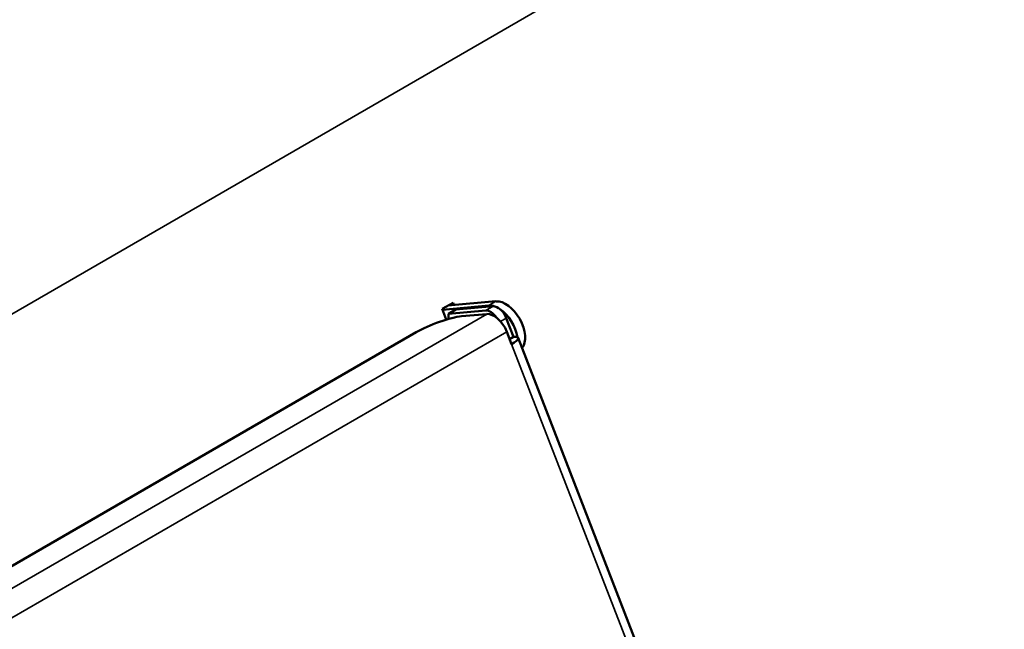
# Model space of a CAD drawing. Header units: millimetres. Extents: x 90 to 4401, y 90 to 14724.
# Tile 21 of 44: x 1159 to 1303, y 1326 to 1415. Entities that reach past the tile are written whole.
import ezdxf

# ---------------------------------------------------------------- set-up
doc = ezdxf.new("R2010")
doc.units = ezdxf.units.MM
doc.header["$LTSCALE"] = 15
doc.layers.add('Etroit visible (ISO)', color=7, linetype='Continuous', lineweight=35)
doc.layers.add('Visible (ISO)', color=7, linetype='Continuous', lineweight=50)

msp = doc.modelspace()

# ---------------------------------------------------------------- linework, layer by layer
at = {"layer": 'Etroit visible (ISO)'}
for p, q in [((768.95, 1147.42), (1476.06, 1555.67)), ((1228.63, 1373.99), (1227.57, 1373.38)), ((1228.2, 1373.26), (1227.14, 1372.65)), ((1057.6, 1274.16), (1227.3, 1372.14)), ((1229.3, 1371.07), (1230.13, 1371.55)), ((1230.2, 1369.57), (1060.5, 1271.59)), ((1296.85, 1197.81), (1230.91, 1367.75))]:
    msp.add_line(p, q, dxfattribs=at)
at = {"layer": 'Visible (ISO)'}
for p, q in [((1228.63, 1373.99), (1221.63, 1373.36)), ((1220.79, 1372.88), (1222.38, 1373.79)), ((1221.39, 1371.34), (1220.79, 1372.88)), ((1220.83, 1372.77), (1227.57, 1373.38)), ((1221.72, 1372.16), (1222.78, 1372.78)), ((1227.14, 1372.65), (1221.72, 1372.16)), ((1222.38, 1373.79), (1222.52, 1373.44)), ((1222.78, 1372.78), (1228.2, 1373.26)), ((1223.63, 1371.82), (1227.3, 1372.14)), ((1230.13, 1371.55), (1231.19, 1368.81)), ((1054.4, 1275.6), (1217.03, 1369.5)), ((1230.2, 1369.57), (1230.91, 1367.75)), ((1231.19, 1368.81), (1230.62, 1368.48)), ((1297.81, 1198.73), (1231.87, 1368.67))]:
    msp.add_line(p, q, dxfattribs=at)
for centre, major_axis, ratio, start_param, end_param in [((1230.05, 1370.34), (2, -3.46), 0.57735, 0.21864, 2.879793), ((1227.85, 1370.82), (-1, 1.73), 0.57735, 4.851391, 6.021386), ((1228.99, 1369.73), (-2, 3.46), 0.57735, 5.685152, 6.021386), ((1228.91, 1371.44), (-1, 1.73), 0.57735, 4.45059, 6.021386), ((1228.99, 1369.73), (2, -3.46), 0.57735, 0.983078, 2.281266), ((1220.09, 1369.77), (4.66, 1.81), 0.211325, 0.631914, 2.202711), ((1227.02, 1368.86), (3.75, -6.5), 0.57735, 3.888053, 4.005599), ((1228.36, 1369.41), (-1.5, 2.6), 0.57735, 4.45059, 6.021386), ((1229.07, 1367.59), (2.8, 1.09), 0.211325, 5.344303, 6.9151)]:
    msp.add_ellipse(centre, major_axis=major_axis, ratio=ratio, start_param=start_param, end_param=end_param, dxfattribs=at)

doc.saveas('drawing.dxf')
